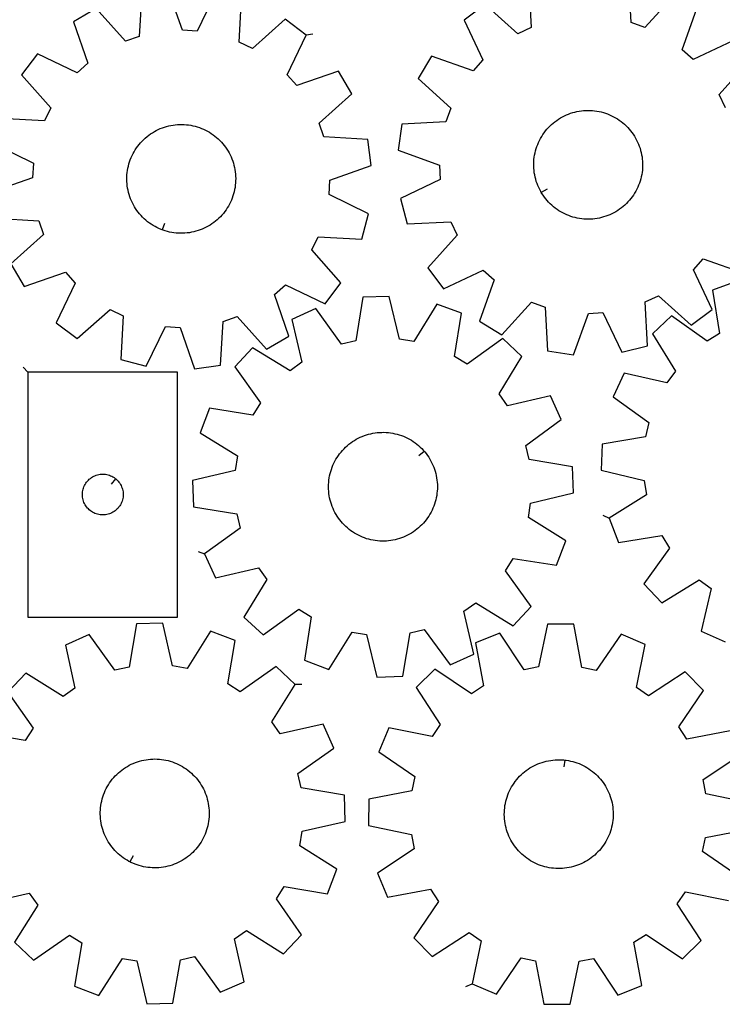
# Model space of a CAD drawing. Header units: millimetres. Extents: x 7 to 1243, y 7 to 1753.
# Tile 4 of 18: x 582 to 892, y 8 to 442. Entities that reach past the tile are written whole.
import ezdxf

# ---------------------------------------------------------------- set-up
doc = ezdxf.new("R2010")
doc.units = ezdxf.units.MM
doc.layers.add('CUT', color=7, linetype='CONTINUOUS', true_color=0x000000)
doc.layers.add('LEADIN', color=1, linetype='CONTINUOUS', true_color=0xff0000)

msp = doc.modelspace()

# ---------------------------------------------------------------- linework, layer by layer
at = {"layer": 'CUT'}
for points in [[(870.55824, 453.324263), (857.520327, 438.990553), (851.462759, 441.146605), (850.413029, 460.494485)], [(668.604349, 454.774176), (660.116533, 437.355812), (653.697251, 437.723921), (647.256212, 455.998368)], [(806.457293, 458.261639), (807.37356, 438.906979), (801.565654, 436.14819), (787.142365, 449.086936), (777.887814, 442.199357), (786.141042, 424.668622), (781.830979, 419.897244), (763.554154, 426.331534), (757.639827, 416.426677), (771.973536, 403.388763), (769.817485, 397.331195), (750.469604, 396.281466), (748.795903, 384.867256), (767.027918, 378.307068), (767.354117, 371.88552), (749.88072, 363.511582), (752.702451, 352.325729), (772.057111, 353.241996), (774.8159, 347.43409), (761.877153, 333.010802), (768.764733, 323.756251), (786.295467, 332.009478), (791.066845, 327.699416), (784.632556, 309.422591), (794.537413, 303.508263), (807.575326, 317.841973), (813.632894, 315.685922), (814.682624, 296.338041), (826.096834, 294.66434), (832.657022, 312.896354), (839.07857, 313.222553), (847.452507, 295.749157), (858.63836, 298.570887), (857.722093, 317.925547), (863.529999, 320.684336), (877.953288, 307.74559), (887.207839, 314.633169), (878.954611, 332.163904), (883.264674, 336.935282), (901.541499, 330.500992)], [(570.96729, 354.877062), (590.307906, 353.701062), (592.424371, 347.629549), (578.005862, 334.685477), (583.85541, 324.742225), (602.173845, 331.057076), (606.452671, 326.257666), (598.085188, 308.781178), (607.294583, 301.833336), (621.802022, 314.677659), (627.591796, 311.881018), (626.549212, 292.532751), (637.716407, 289.638065), (646.204223, 307.056429), (652.623506, 306.68832), (659.064545, 288.413873), (670.489437, 290.013032), (671.665437, 309.353649), (677.736949, 311.470113), (690.681022, 297.051604), (700.624274, 302.901152), (694.309423, 321.219588), (699.108833, 325.498413), (716.585321, 317.13093), (723.533163, 326.340325), (710.68884, 340.847764), (713.485481, 346.637538), (732.833748, 345.594954), (735.728434, 356.76215), (718.31007, 365.249966), (718.678179, 371.669248), (736.952626, 378.110287), (735.353466, 389.535179), (716.01285, 390.711179), (713.896385, 396.782692), (728.314894, 409.726764), (722.465347, 419.670016), (704.146911, 413.355165), (699.868085, 418.154575), (708.235569, 435.631063), (699.026174, 442.578905), (684.518735, 429.734582), (678.728961, 432.531223), (679.771545, 451.87949)], [(635.83132, 454.399209), (634.65532, 435.058592), (628.583807, 432.942128), (615.639735, 447.360637), (605.696483, 441.511089), (612.011334, 423.192653), (607.211924, 418.913828), (589.735435, 427.281311), (582.787594, 418.071916), (595.631917, 403.564477), (592.835276, 397.774703), (573.487009, 398.817287)], [(896.33092, 433.076276), (878.800186, 424.823048), (874.028808, 429.13311), (880.463097, 447.409935)], [(893.038542, 403.59053), (890.279753, 409.398436), (903.2185, 423.821725)], [(570.592323, 387.650091), (588.010687, 379.162275), (587.642578, 372.742993), (569.36813, 366.301954)], [(898.226196, 327.156946), (887.426674, 323.100372), (890.504512, 303.970047), (885.042064, 300.57824), (869.260611, 311.820489), (860.835537, 303.939905), (870.999947, 287.443627), (867.251291, 282.219618), (848.368907, 286.566801), (843.600924, 276.061954), (859.304466, 264.711132), (857.840302, 258.450228), (838.731659, 255.240526), (838.346647, 243.710685), (857.1986, 239.233378), (858.241832, 232.888746), (841.816048, 222.610807), (845.872623, 211.811285), (865.002947, 214.889123), (868.394754, 209.426675), (857.152505, 193.645222), (865.033089, 185.220149), (881.529368, 195.384558), (886.753377, 191.635903), (882.406194, 172.753519), (892.91104, 167.985535)], [(567.271142, 53.018682), (586.183183, 57.234975), (589.895566, 51.985127), (579.617142, 35.559647), (587.98743, 27.620897), (603.846371, 38.753569), (609.285196, 35.324009), (606.074929, 16.215461), (616.846095, 12.084183), (627.237557, 28.438385), (633.574811, 27.351233), (637.921437, 8.468721), (649.453668, 8.773864), (652.795645, 27.859817), (659.06654, 29.280582), (670.308323, 13.498797), (680.845941, 18.193906), (676.629648, 37.105947), (681.879496, 40.81833), (698.304977, 30.539905), (706.243727, 38.910193), (695.111055, 54.769135), (698.540615, 60.207959), (717.649163, 56.997693), (721.78044, 67.768858), (705.426239, 78.160321), (706.513391, 84.497575), (725.395903, 88.8442), (725.090759, 100.376432), (706.004806, 103.718409), (704.584042, 109.989304), (720.365827, 121.231086), (715.670717, 131.768705), (696.758677, 127.552412), (693.046294, 132.80226), (703.324718, 149.22774), (694.95443, 157.16649), (679.095488, 146.033818), (673.656664, 149.463378), (676.866931, 168.571926), (666.095765, 172.703204), (655.704302, 156.349002), (649.367048, 157.436154), (645.020423, 176.318667), (633.488192, 176.013523), (630.146214, 156.92757), (623.87532, 155.506806), (612.633537, 171.288591), (602.095918, 166.593481), (606.312212, 147.68144), (601.062364, 143.969058), (584.636883, 154.247482), (576.698133, 145.877194), (587.830805, 130.018252), (584.401245, 124.579428), (565.292697, 127.789694)], [(895.15835, 128.73611), (876.106381, 125.205545), (872.58601, 130.586036), (883.45091, 146.629613), (875.372778, 154.865464), (859.122142, 144.312775), (853.810718, 147.936512), (857.708966, 166.916662), (847.094021, 171.434229), (836.11873, 155.465966), (829.824871, 156.781269), (826.162994, 175.808436), (814.627265, 175.91996), (810.598208, 156.967147), (804.280096, 155.773773), (793.61558, 171.951243), (782.915279, 167.639746), (786.445843, 148.587777), (781.065352, 145.067406), (765.021775, 155.932306), (756.785924, 147.854174), (767.338613, 131.603537), (763.714876, 126.292114), (744.734726, 130.190362), (740.217159, 119.575417), (756.185422, 108.600126), (754.870119, 102.306267), (735.842952, 98.644389), (735.731428, 87.108661), (754.684241, 83.079604), (755.877615, 76.761491), (739.700145, 66.096976), (744.011642, 55.396675), (763.063612, 58.927239), (766.583982, 53.546748), (755.719082, 37.503171), (763.797215, 29.26732), (780.047851, 39.820009), (785.359274, 36.196272), (781.461026, 17.216122), (792.075971, 12.698555), (803.051262, 28.666818), (809.345121, 27.351515), (813.006999, 8.324348), (824.542727, 8.212824), (828.571784, 27.165637), (834.889897, 28.359011), (845.554412, 12.181541), (856.254714, 16.493038), (852.724149, 35.545007), (858.10464, 39.065378), (874.148217, 28.200478), (882.384068, 36.278611), (871.831379, 52.529247), (875.455116, 57.84067), (894.435266, 53.942422)], [(903.438564, 97.024123), (884.485751, 101.05318), (883.292377, 107.371293), (899.469847, 118.035808)], [(898.952833, 64.557367), (882.98457, 75.532658), (884.299874, 81.826517), (903.32704, 85.488395)]]:
    msp.add_lwpolyline(points, dxfattribs=at)
for points in [[(811.8854, 366.2169), (811.636499, 366.638471), (811.173502, 367.501216), (810.746081, 368.382128), (810.354946, 369.27974), (810.000749, 370.19256), (809.684079, 371.119067), (809.405464, 372.05772), (809.165367, 373.006956), (808.964188, 373.965195), (808.802262, 374.930842), (808.679858, 375.902291), (808.597179, 376.877924), (808.554364, 377.856117), (808.551484, 378.835242), (808.588543, 379.813671), (808.665481, 380.789773), (808.782168, 381.761925), (808.93841, 382.728508), (809.133948, 383.687914), (809.368457, 384.638546), (809.641545, 385.578822), (809.952758, 386.507176), (810.301578, 387.422064), (810.687426, 388.321962), (811.109657, 389.205373), (811.567571, 390.070827), (812.060404, 390.916883), (812.587336, 391.742133), (813.14749, 392.545204), (813.739935, 393.324758), (814.363683, 394.079498), (815.017697, 394.808169), (815.700889, 395.509557), (816.41212, 396.182494), (817.150207, 396.825862), (817.913923, 397.438589), (818.701995, 398.019654), (819.513112, 398.568092), (820.345924, 399.08299), (821.199045, 399.563489), (822.071055, 400.008791), (822.960503, 400.418154), (823.865907, 400.790898), (824.785762, 401.126401), (825.718536, 401.424105), (826.662677, 401.683515), (827.616613, 401.904199), (828.578756, 402.085789), (829.547506, 402.227984), (830.521249, 402.330547), (831.498365, 402.393307), (832.477228, 402.416159), (833.456209, 402.399066), (834.433678, 402.342056), (835.408008, 402.245224), (836.377577, 402.10873), (837.340772, 401.932804), (838.29599, 401.717736), (839.24164, 401.463885), (840.17615, 401.171673), (841.097962, 400.841588), (842.005544, 400.474177), (842.897385, 400.070054), (843.771999, 399.62989), (844.627932, 399.154417), (845.463759, 398.644429), (846.278089, 398.100772), (847.069566, 397.524353), (847.836873, 396.91613), (848.578732, 396.277116), (849.29391, 395.608374), (849.981216, 394.911017), (850.639506, 394.186207), (851.267684, 393.435149), (851.864704, 392.659094), (852.429574, 391.859333), (852.961352, 391.037197), (853.459154, 390.194055), (853.922151, 389.331311), (854.349572, 388.450399), (854.740707, 387.552786), (855.094904, 386.639966), (855.411574, 385.713459), (855.690189, 384.774806), (855.930286, 383.82557), (856.131465, 382.867331), (856.293391, 381.901684), (856.415796, 380.930235), (856.498474, 379.954603), (856.541289, 378.976409), (856.544169, 377.997284), (856.50711, 377.018856), (856.430173, 376.042753), (856.313486, 375.070601), (856.157243, 374.104018), (855.961705, 373.144612), (855.727196, 372.19398), (855.454108, 371.253704), (855.142895, 370.32535), (854.794075, 369.410463), (854.408227, 368.510564), (853.985996, 367.627153), (853.528082, 366.761699), (853.035249, 365.915643), (852.508317, 365.090393), (851.948163, 364.287323), (851.355718, 363.507768), (850.73197, 362.753028), (850.077956, 362.024357), (849.394764, 361.32297), (848.683533, 360.650032), (847.945446, 360.006664), (847.18173, 359.393938), (846.393658, 358.812872), (845.582541, 358.264434), (844.749729, 357.749537), (843.896608, 357.269037), (843.024598, 356.823735), (842.13515, 356.414372), (841.229746, 356.041628), (840.309891, 355.706125), (839.377117, 355.408421), (838.432976, 355.149011), (837.47904, 354.928327), (836.516897, 354.746737), (835.548147, 354.604542), (834.574404, 354.501979), (833.597288, 354.439219), (832.618425, 354.416367), (831.639444, 354.43346), (830.661975, 354.49047), (829.687646, 354.587302), (828.718076, 354.723796), (827.754881, 354.899723), (826.799663, 355.114791), (825.854013, 355.368642), (824.919503, 355.660853), (823.997691, 355.990939), (823.090109, 356.358349), (822.198269, 356.762472), (821.323654, 357.202637), (820.467721, 357.678109), (819.631894, 358.188097), (818.817564, 358.731754), (818.026087, 359.308173), (817.25878, 359.916396), (816.516921, 360.555411), (815.801743, 361.224152), (815.114437, 361.921509), (814.456147, 362.646319), (813.827969, 363.397377), (813.230949, 364.173432), (812.666079, 364.973193), (812.134301, 365.795329)], [(644.705461, 349.750059), (644.247295, 349.922563), (643.345797, 350.304659), (642.460635, 350.723209), (641.593282, 351.177514), (640.745181, 351.66682), (639.917744, 352.190311), (639.112348, 352.747116), (638.330333, 353.336309), (637.573002, 353.956909), (636.841614, 354.607883), (636.137388, 355.288148), (635.461494, 355.996571), (634.815058, 356.731973), (634.199157, 357.49313), (633.614814, 358.278776), (633.063003, 359.087602), (632.544643, 359.918263), (632.060595, 360.769375), (631.611665, 361.639523), (631.198602, 362.527259), (630.822091, 363.431103), (630.482761, 364.349553), (630.181175, 365.281079), (629.917835, 366.224131), (629.693181, 367.17714), (629.507585, 368.138519), (629.361357, 369.106668), (629.254741, 370.079976), (629.187912, 371.056822), (629.160984, 372.035582), (629.174, 373.014625), (629.22694, 373.992323), (629.319714, 374.967047), (629.452168, 375.937177), (629.624083, 376.901096), (629.835171, 377.857201), (630.085082, 378.8039), (630.373399, 379.739618), (630.699643, 380.662798), (631.063271, 381.571902), (631.463677, 382.465417), (631.900195, 383.341857), (632.372099, 384.199763), (632.878603, 385.037706), (633.418864, 385.854293), (633.991982, 386.648163), (634.597005, 387.417996), (635.232924, 388.162511), (635.898682, 388.880467), (636.59317, 389.570671), (637.315233, 390.231973), (638.063668, 390.863273), (638.83723, 391.46352), (639.634632, 392.031715), (640.454546, 392.566912), (641.295608, 393.068221), (642.156418, 393.534807), (643.035542, 393.965893), (643.931518, 394.360762), (644.842855, 394.718757), (645.768035, 395.039282), (646.70552, 395.321804), (647.653748, 395.565851), (648.611141, 395.771019), (649.576105, 395.936965), (650.547036, 396.063414), (651.522316, 396.150154), (652.500322, 396.197042), (653.479427, 396.204), (654.458001, 396.171015), (655.434416, 396.098143), (656.407045, 395.985506), (657.374271, 395.833289), (658.334483, 395.641748), (659.286083, 395.411201), (660.227487, 395.142031), (661.15713, 394.834686), (662.073462, 394.489678), (662.974959, 394.107582), (663.860121, 393.689032), (664.727474, 393.234727), (665.575575, 392.745421), (666.403012, 392.22193), (667.208409, 391.665125), (667.990423, 391.075932), (668.747754, 390.455332), (669.479142, 389.804358), (670.183369, 389.124093), (670.859262, 388.41567), (671.505698, 387.680268), (672.1216, 386.919111), (672.705942, 386.133465), (673.257753, 385.324639), (673.776114, 384.493978), (674.260162, 383.642866), (674.709091, 382.772718), (675.122155, 381.884983), (675.498665, 380.981138), (675.837996, 380.062688), (676.139582, 379.131162), (676.402921, 378.18811), (676.627576, 377.235101), (676.813171, 376.273722), (676.959399, 375.305573), (677.066016, 374.332265), (677.132844, 373.355419), (677.159772, 372.376659), (677.146756, 371.397616), (677.093817, 370.419919), (677.001043, 369.445194), (676.868588, 368.475065), (676.696674, 367.511145), (676.485585, 366.55504), (676.235675, 365.608341), (675.947357, 364.672623), (675.621113, 363.749443), (675.257485, 362.840339), (674.857079, 361.946824), (674.420561, 361.070384), (673.948657, 360.212478), (673.442154, 359.374535), (672.901893, 358.557948), (672.328774, 357.764078), (671.723752, 356.994245), (671.087832, 356.24973), (670.422075, 355.531774), (669.727586, 354.84157), (669.005524, 354.180268), (668.257088, 353.548968), (667.483526, 352.948721), (666.686124, 352.380526), (665.86621, 351.845329), (665.025148, 351.34402), (664.164339, 350.877434), (663.285214, 350.446348), (662.389238, 350.051479), (661.477901, 349.693484), (660.552721, 349.372959), (659.615237, 349.090437), (658.667009, 348.84639), (657.709616, 348.641222), (656.744651, 348.475276), (655.773721, 348.348827), (654.798441, 348.262087), (653.820434, 348.215199), (652.841329, 348.208241), (651.862755, 348.241226), (650.886341, 348.314098), (649.913711, 348.426735), (648.946486, 348.578952), (647.986274, 348.770493), (647.034674, 349.00104), (646.093269, 349.270211), (645.163627, 349.577555)], [(663.480385, 206.809036), (668.28234, 196.319675), (687.150556, 200.727941), (690.916098, 195.516091), (680.805126, 178.987006), (689.255658, 171.133728), (705.000647, 182.426989), (710.474043, 179.052877), (707.45813, 159.912692), (718.270723, 155.891088), (728.495452, 172.350047), (734.843426, 171.327352), (739.381718, 152.489987), (750.910253, 152.912309), (754.058099, 172.031239), (760.314232, 173.515657), (771.715814, 157.84893), (782.205175, 162.650884), (777.796909, 181.519101), (783.008759, 185.284643), (799.537845, 175.173671), (807.391123, 183.624203), (796.097862, 199.369191), (799.471973, 204.842587), (818.612158, 201.826674), (822.633763, 212.639267), (806.174804, 222.863996), (807.197498, 229.211971), (826.034863, 233.750262), (825.612541, 245.278797), (806.493611, 248.426644), (805.009193, 254.682776), (820.67592, 266.084358), (815.873966, 276.57372), (797.005749, 272.165454), (793.240208, 277.377304), (803.35118, 293.906389), (794.900648, 301.759667), (779.155659, 290.466406), (773.682263, 293.840518), (776.698176, 312.980703), (765.885583, 317.002307), (755.660854, 300.543348), (749.312879, 301.566043), (744.774588, 320.403408), (733.246053, 319.981086), (730.098206, 300.862156), (723.842074, 299.377738), (712.440492, 315.044465), (701.95113, 310.242511), (706.359397, 291.374294), (701.147546, 287.608752), (684.618461, 297.719724), (676.765183, 289.269192), (688.058444, 273.524204), (684.684333, 268.050808), (665.544147, 271.066721), (661.522543, 260.254128), (677.981502, 250.029399), (676.958808, 243.681424), (658.121442, 239.143133), (658.543765, 227.614598), (677.662694, 224.466751), (679.147113, 218.210619)], [(585.566461, 286.998328), (585.566461, 178.998328), (651.566461, 178.998328), (651.566461, 286.998328)], [(760.187928, 252.188246), (760.5091, 251.818756), (761.120766, 251.054192), (761.700738, 250.265314), (762.24805, 249.453437), (762.761791, 248.619911), (763.241106, 247.766124), (763.685198, 246.893497), (764.093326, 246.003482), (764.464813, 245.097561), (764.799039, 244.177242), (765.095449, 243.244056), (765.353549, 242.299556), (765.572909, 241.345315), (765.753164, 240.38292), (765.894015, 239.413974), (765.995226, 238.44009), (766.05663, 237.462887), (766.078124, 236.483993), (766.059672, 235.505037), (766.001306, 234.527649), (765.903122, 233.553454), (765.765283, 232.584075), (765.58802, 231.621125), (765.371627, 230.666207), (765.116464, 229.720909), (764.822956, 228.786806), (764.491592, 227.865453), (764.122922, 226.958381), (763.717562, 226.067103), (763.276184, 225.1931), (762.799525, 224.337827), (762.288377, 223.502709), (761.743591, 222.689134), (761.166074, 221.898458), (760.556787, 221.131996), (759.916744, 220.391023), (759.24701, 219.676774), (758.548701, 218.990436), (757.822978, 218.333153), (757.071049, 217.706018), (756.294166, 217.110075), (755.493622, 216.546316), (754.670749, 216.015679), (753.826917, 215.519047), (752.963531, 215.057248), (752.082027, 214.631049), (751.183872, 214.24116), (750.270562, 213.88823), (749.343616, 213.572847), (748.404578, 213.295534), (747.45501, 213.056755), (746.496492, 212.856906), (745.530621, 212.696319), (744.559004, 212.575263), (743.583257, 212.493939), (742.605005, 212.452481), (741.625877, 212.450959), (740.647501, 212.489376), (739.671506, 212.567668), (738.699517, 212.685704), (737.733151, 212.843288), (736.774018, 213.040157), (735.823712, 213.275984), (734.883816, 213.550376), (733.955895, 213.862878), (733.041492, 214.212967), (732.14213, 214.600063), (731.259305, 215.02352), (730.394488, 215.482634), (729.549116, 215.97664), (728.724598, 216.504717), (727.922306, 217.065985), (727.143575, 217.659511), (726.3897, 218.284306), (725.661938, 218.939331), (724.961499, 219.623494), (724.289549, 220.335659), (723.647206, 221.074638), (723.03554, 221.839203), (722.455568, 222.628081), (721.908256, 223.439958), (721.394515, 224.273484), (720.9152, 225.127271), (720.471108, 225.999898), (720.062979, 226.889913), (719.691493, 227.795834), (719.357266, 228.716153), (719.060857, 229.649339), (718.802757, 230.593839), (718.583397, 231.54808), (718.403142, 232.510475), (718.262291, 233.479421), (718.16108, 234.453305), (718.099676, 235.430508), (718.078182, 236.409402), (718.096633, 237.388358), (718.155, 238.365746), (718.253184, 239.339941), (718.391022, 240.30932), (718.568286, 241.27227), (718.784679, 242.227188), (719.039842, 243.172486), (719.33335, 244.106589), (719.664714, 245.027942), (720.033384, 245.935014), (720.438744, 246.826292), (720.880122, 247.700295), (721.356781, 248.555568), (721.867929, 249.390686), (722.412715, 250.204261), (722.990232, 250.994937), (723.599519, 251.761399), (724.239562, 252.502372), (724.909296, 253.216621), (725.607605, 253.902959), (726.333328, 254.560242), (727.085257, 255.187377), (727.86214, 255.78332), (728.662684, 256.347079), (729.485557, 256.877716), (730.329388, 257.374347), (731.192775, 257.836147), (732.074279, 258.262346), (732.972434, 258.652235), (733.885744, 259.005165), (734.81269, 259.320548), (735.751728, 259.597861), (736.701296, 259.83664), (737.659814, 260.036489), (738.625685, 260.197076), (739.597302, 260.318132), (740.573049, 260.399456), (741.551301, 260.440914), (742.530429, 260.442436), (743.508805, 260.404019), (744.4848, 260.325727), (745.456789, 260.207691), (746.423154, 260.050107), (747.382288, 259.853238), (748.332594, 259.617411), (749.27249, 259.343019), (750.200411, 259.030517), (751.114814, 258.680428), (752.014176, 258.293332), (752.897, 257.869875), (753.761818, 257.410761), (754.607189, 256.916755), (755.431707, 256.388678), (756.234, 255.82741), (757.012731, 255.233884), (757.766605, 254.609089), (758.494368, 253.954064), (759.194807, 253.2699), (759.866757, 252.557736)], [(624.272944, 239.951697), (624.500573, 239.764886), (624.930422, 239.362289), (625.333019, 238.93244), (625.706641, 238.477181), (626.049687, 237.99846), (626.36069, 237.498328), (626.638316, 236.978926), (626.881377, 236.442479), (627.088832, 235.891283), (627.259793, 235.327699), (627.393528, 234.754141), (627.489465, 234.173064), (627.547191, 233.586956), (627.566461, 232.998328), (627.547191, 232.4097), (627.489465, 231.823592), (627.393528, 231.242515), (627.259793, 230.668956), (627.088832, 230.105373), (626.881377, 229.554177), (626.638316, 229.01773), (626.36069, 228.498328), (626.049687, 227.998196), (625.706641, 227.519475), (625.333019, 227.064216), (624.930422, 226.634367), (624.500573, 226.23177), (624.045314, 225.858148), (623.566593, 225.515101), (623.066461, 225.204099), (622.547059, 224.926473), (622.010612, 224.683412), (621.459416, 224.475957), (620.895832, 224.304995), (620.322274, 224.17126), (619.741197, 224.075324), (619.155089, 224.017598), (618.566461, 223.998328), (617.977833, 224.017598), (617.391725, 224.075324), (616.810648, 224.17126), (616.23709, 224.304995), (615.673506, 224.475957), (615.12231, 224.683412), (614.585863, 224.926473), (614.066461, 225.204099), (613.566329, 225.515101), (613.087608, 225.858148), (612.632349, 226.23177), (612.2025, 226.634367), (611.799903, 227.064216), (611.426281, 227.519475), (611.083234, 227.998196), (610.772232, 228.498328), (610.494606, 229.01773), (610.251545, 229.554177), (610.04409, 230.105373), (609.873129, 230.668956), (609.739393, 231.242515), (609.643457, 231.823592), (609.585731, 232.4097), (609.566461, 232.998328), (609.585731, 233.586956), (609.643457, 234.173064), (609.739393, 234.754141), (609.873129, 235.327699), (610.04409, 235.891283), (610.251545, 236.442479), (610.494606, 236.978926), (610.772232, 237.498328), (611.083234, 237.99846), (611.426281, 238.477181), (611.799903, 238.93244), (612.2025, 239.362289), (612.632349, 239.764886), (613.087608, 240.138508), (613.566329, 240.481554), (614.066461, 240.792557), (614.585863, 241.070183), (615.12231, 241.313244), (615.673506, 241.520699), (616.23709, 241.69166), (616.810648, 241.825395), (617.391725, 241.921332), (617.977833, 241.979058), (618.566461, 241.998328), (619.155089, 241.979058), (619.741197, 241.921332), (620.322274, 241.825395), (620.895832, 241.69166), (621.459416, 241.520699), (622.010612, 241.313244), (622.547059, 241.070183), (623.066461, 240.792557), (623.566593, 240.481554), (624.045314, 240.138508)], [(630.54604, 71.030007), (630.110161, 71.252905), (629.257312, 71.733888), (628.424792, 72.249258), (627.613986, 72.798155), (626.826244, 73.379668), (626.062876, 73.992828), (625.325153, 74.636613), (624.614304, 75.309954), (623.93151, 76.011729), (623.277909, 76.740771), (622.654589, 77.495865), (622.062586, 78.275754), (621.502887, 79.079142), (620.976423, 79.904691), (620.48407, 80.751026), (620.026647, 81.61674), (619.604916, 82.50039), (619.219579, 83.400507), (618.871278, 84.315592), (618.560591, 85.244123), (618.288036, 86.184553), (618.054067, 87.135318), (617.859072, 88.094835), (617.703378, 89.061506), (617.587242, 90.033724), (617.510858, 91.00987), (617.474354, 91.988319), (617.477789, 92.967443), (617.521158, 93.945612), (617.60439, 94.921198), (617.727345, 95.892577), (617.889819, 96.858132), (618.091541, 97.816257), (618.332176, 98.765356), (618.611324, 99.703851), (618.928518, 100.630178), (619.283233, 101.542797), (619.674876, 102.440188), (620.102797, 103.320858), (620.566283, 104.18334), (621.064563, 105.0262), (621.596808, 105.848034), (622.16213, 106.647474), (622.759591, 107.423191), (623.388194, 108.173892), (624.046895, 108.898329), (624.734596, 109.595296), (625.450153, 110.263632), (626.192375, 110.902226), (626.960026, 111.510013), (627.75183, 112.085984), (628.566468, 112.629179), (629.402584, 113.138694), (630.258786, 113.61368), (631.13365, 114.053349), (632.02572, 114.456966), (632.93351, 114.823862), (633.855509, 115.153425), (634.790184, 115.445107), (635.735978, 115.698421), (636.691318, 115.912948), (637.654613, 116.088329), (638.624259, 116.224272), (639.598644, 116.320552), (640.576145, 116.377008), (641.555135, 116.393546), (642.533985, 116.370139), (643.511065, 116.306825), (644.48475, 116.20371), (645.453419, 116.060966), (646.41546, 115.87883), (647.36927, 115.657605), (648.313264, 115.39766), (649.245869, 115.099427), (650.165533, 114.763402), (651.070726, 114.390146), (651.959942, 113.980278), (652.831699, 113.534482), (653.684547, 113.053499), (654.517067, 112.53813), (655.327873, 111.989232), (656.115616, 111.407719), (656.878984, 110.79456), (657.616707, 110.150774), (658.327556, 109.477433), (659.01035, 108.775658), (659.663951, 108.046617), (660.287271, 107.291523), (660.879273, 106.511633), (661.438972, 105.708245), (661.965437, 104.882696), (662.45779, 104.036361), (662.915213, 103.170648), (663.336943, 102.286997), (663.72228, 101.38688), (664.070582, 100.471795), (664.381269, 99.543264), (664.653824, 98.602834), (664.887793, 97.652069), (665.082787, 96.692553), (665.238482, 95.725881), (665.354618, 94.753663), (665.431002, 93.777517), (665.467506, 92.799068), (665.464071, 91.819944), (665.420701, 90.841775), (665.33747, 89.86619), (665.214515, 88.894811), (665.052041, 87.929255), (664.850318, 86.97113), (664.609683, 86.022031), (664.330536, 85.083536), (664.013341, 84.157209), (663.658627, 83.24459), (663.266983, 82.347199), (662.839062, 81.46653), (662.375576, 80.604047), (661.877296, 79.761188), (661.345052, 78.939354), (660.779729, 78.139913), (660.182269, 77.364196), (659.553666, 76.613495), (658.894965, 75.889058), (658.207264, 75.192091), (657.491707, 74.523755), (656.749485, 73.885162), (655.981833, 73.277374), (655.19003, 72.701403), (654.375392, 72.158208), (653.539276, 71.648694), (652.683073, 71.173707), (651.808209, 70.734039), (650.91614, 70.330421), (650.00835, 69.963525), (649.08635, 69.633962), (648.151676, 69.342281), (647.205881, 69.088966), (646.250542, 68.87444), (645.287247, 68.699059), (644.3176, 68.563115), (643.343216, 68.466835), (642.365715, 68.410379), (641.386725, 68.393841), (640.407875, 68.417249), (639.430794, 68.480562), (638.457109, 68.583677), (637.488441, 68.726421), (636.5264, 68.908557), (635.57259, 69.129782), (634.628596, 69.389727), (633.695991, 69.68796), (632.776327, 70.023985), (631.871133, 70.397241), (630.981918, 70.807109)], [(822.365269, 115.899781), (822.851537, 115.843055), (823.818635, 115.690031), (824.778686, 115.497687), (825.730093, 115.266344), (826.671273, 114.996387), (827.600658, 114.688266), (828.516701, 114.342492), (829.417879, 113.959643), (830.302691, 113.540354), (831.169664, 113.085323), (832.017356, 112.595309), (832.844355, 112.071127), (833.649285, 111.513648), (834.430807, 110.923802), (835.187619, 110.302569), (835.918463, 109.650984), (836.622121, 108.970131), (837.297422, 108.261143), (837.943243, 107.525201), (838.558508, 106.763529), (839.142194, 105.977396), (839.693328, 105.168109), (840.210995, 104.337015), (840.694331, 103.485498), (841.142533, 102.614975), (841.554855, 101.726895), (841.93061, 100.822736), (842.269172, 99.904003), (842.56998, 98.972225), (842.832531, 98.028953), (843.056389, 97.075757), (843.241181, 96.114223), (843.386599, 95.145952), (843.492402, 94.172556), (843.558414, 93.195654), (843.584524, 92.216872), (843.57069, 91.23784), (843.516933, 90.260187), (843.423345, 89.28554), (843.290079, 88.315522), (843.117359, 87.351747), (842.905472, 86.395818), (842.65477, 85.449328), (842.365671, 84.513852), (842.038655, 83.590945), (841.674268, 82.682146), (841.273115, 81.788965), (840.835864, 80.91289), (840.363244, 80.055379), (839.85604, 79.217859), (839.315097, 78.401725), (838.741315, 77.608334), (838.135649, 76.839006), (837.499108, 76.095024), (836.83275, 75.377624), (836.137685, 74.688001), (835.41507, 74.027302), (834.666107, 73.396628), (833.892044, 72.797028), (833.094167, 72.2295), (832.273806, 71.694988), (831.432326, 71.194382), (830.571127, 70.728516), (829.691642, 70.298165), (828.795336, 69.904045), (827.8837, 69.546812), (826.958252, 69.22706), (826.020532, 68.945322), (825.072101, 68.702067), (824.114537, 68.4977), (823.149434, 68.33256), (822.178398, 68.206923), (821.203046, 68.120998), (820.225, 68.074927), (819.24589, 68.068788), (818.267344, 68.10259), (817.290991, 68.176278), (816.318456, 68.289729), (815.351358, 68.442753), (814.391306, 68.635097), (813.439899, 68.86644), (812.49872, 69.136397), (811.569335, 69.444518), (810.653291, 69.790292), (809.752113, 70.173142), (808.867302, 70.59243), (808.000328, 71.047461), (807.152637, 71.537475), (806.325637, 72.061657), (805.520707, 72.619136), (804.739185, 73.208982), (803.982373, 73.830215), (803.251529, 74.4818), (802.547872, 75.162653), (801.87257, 75.871641), (801.22675, 76.607583), (800.611484, 77.369255), (800.027799, 78.155388), (799.476664, 78.964675), (798.958998, 79.795769), (798.475661, 80.647286), (798.027459, 81.517809), (797.615138, 82.405889), (797.239383, 83.310048), (796.90082, 84.228781), (796.600013, 85.160559), (796.337462, 86.103831), (796.113604, 87.057027), (795.928812, 88.018561), (795.783393, 88.986832), (795.67759, 89.960228), (795.611578, 90.93713), (795.585468, 91.915912), (795.599302, 92.894944), (795.653059, 93.872597), (795.746648, 94.847244), (795.879913, 95.817262), (796.052633, 96.781037), (796.26452, 97.736966), (796.515222, 98.683456), (796.804322, 99.618932), (797.131337, 100.541839), (797.495725, 101.450639), (797.896877, 102.343819), (798.334128, 103.219894), (798.806749, 104.077405), (799.313952, 104.914925), (799.854896, 105.731059), (800.428677, 106.52445), (801.034343, 107.293778), (801.670884, 108.03776), (802.337242, 108.75516), (803.032307, 109.444783), (803.754922, 110.105482), (804.503885, 110.736156), (805.277949, 111.335756), (806.075825, 111.903284), (806.896186, 112.437796), (807.737667, 112.938402), (808.598866, 113.404268), (809.47835, 113.834619), (810.374656, 114.228739), (811.286292, 114.585973), (812.21174, 114.905724), (813.14946, 115.187462), (814.097891, 115.430717), (815.055455, 115.635084), (816.020559, 115.800224), (816.991594, 115.925861), (817.966947, 116.011786), (818.944992, 116.057857), (819.924102, 116.063996), (820.902649, 116.030194), (821.879002, 115.956506)]]:
    msp.add_lwpolyline(points, close=True, dxfattribs=at)
at = {"layer": 'LEADIN'}
for p, q in [((711.206606, 436.046924), (708.235569, 435.631063)), ((814.468741, 367.742137), (811.8854, 366.2169)), ((645.762545, 352.557651), (644.705461, 349.750059)), ((583.445141, 289.119648), (585.566461, 286.998328)), ((757.923735, 250.220143), (760.187928, 252.188246)), ((622.369764, 237.632666), (624.272944, 239.951697)), ((839.084269, 223.850718), (841.816048, 222.610807)), ((660.668577, 207.854852), (663.480385, 206.809036)), ((706.323668, 149.307093), (703.324718, 149.22774)), ((822.017663, 112.919987), (822.365269, 115.899781)), ((631.911935, 73.701024), (630.54604, 71.030007)), ((778.678418, 16.09492), (781.461026, 17.216122))]:
    msp.add_line(p, q, dxfattribs=at)

doc.saveas('drawing.dxf')
